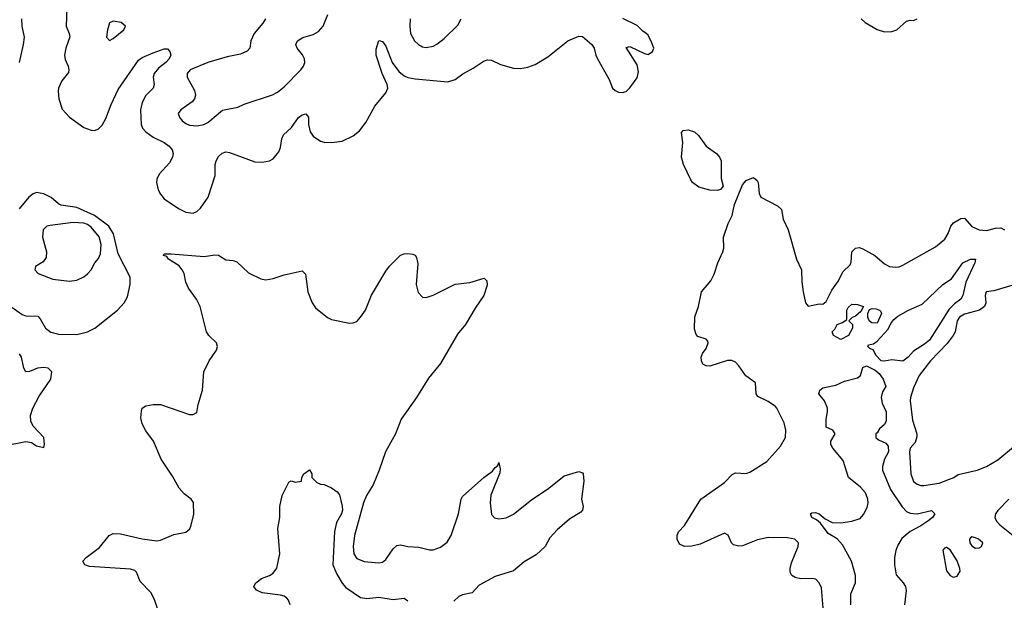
# Model space of a CAD drawing. Header units: inches. Extents: x 1834610 to 2027685, y 642842 to 774116.
# Tile 69 of 256: x 1902817 to 1908228, y 660235 to 663426. Entities that reach past the tile are written whole.
import ezdxf

# ---------------------------------------------------------------- set-up
doc = ezdxf.new("R2010")
doc.units = ezdxf.units.IN
doc.header["$MEASUREMENT"] = 0
doc.layers.add('B9606', color=7, linetype='Continuous')

msp = doc.modelspace()

# ---------------------------------------------------------------- linework, layer by layer
at = {"layer": 'B9606', "color": 5}
for points, elevation in [([(1903075.9, 663490), (1903073, 663390), (1903089.4, 663350), (1903091.5, 663331.5), (1903069.6, 663270), (1903062.2, 663230), (1903066.4, 663206.4), (1903083, 663170), (1903087.7, 663150), (1903085.4, 663134.6), (1903048.9, 663090), (1903030.1, 663050), (1903027.5, 663032.5), (1903032.1, 662990), (1903050, 662934.4), (1903090, 662890.2), (1903170, 662833.2), (1903210, 662817.7), (1903230, 662817.5), (1903250, 662825), (1903270, 662846.3), (1903290, 662883.1), (1903319.6, 662960.4), (1903358.7, 663041.3), (1903470, 663202.8), (1903490, 663217.8), (1903550, 663244.4), (1903610, 663265.3), (1903630, 663266.4), (1903641.7, 663250), (1903646.7, 663230), (1903638.9, 663210), (1903620.2, 663190), (1903579.9, 663160.1), (1903555.8, 663130), (1903550.2, 663110), (1903556.5, 663070), (1903550.3, 663050), (1903510, 663008.6), (1903490.1, 662970), (1903481.5, 662930), (1903485.3, 662850), (1903492, 662830), (1903509.6, 662809.6), (1903550, 662780.9), (1903610.6, 662750.6), (1903638.3, 662730), (1903654.3, 662710), (1903660.2, 662690), (1903656.5, 662670), (1903640.2, 662639.8), (1903583.1, 662576.9), (1903570.4, 662550), (1903568.5, 662530), (1903578.7, 662490), (1903590, 662467.3), (1903610, 662441.6), (1903690, 662387.2), (1903730, 662367.9), (1903770, 662362.8), (1903790, 662371.7), (1903810, 662390.3), (1903853.3, 662450), (1903890.7, 662570), (1903890.8, 662630), (1903896.8, 662650), (1903910, 662672.9), (1903930, 662692.9), (1903950, 662700.3), (1903970, 662695.6), (1904110, 662644.2), (1904150, 662642.4), (1904190, 662650.3), (1904210, 662661.7), (1904241, 662699), (1904250, 662722.8), (1904257.2, 662770), (1904267.6, 662792.4), (1904310, 662833.4), (1904350, 662888.8), (1904370, 662902.6), (1904390, 662908.2), (1904403.7, 662890), (1904404.1, 662850), (1904413.5, 662810), (1904430, 662785.5), (1904470, 662757.6), (1904490, 662752.3), (1904530, 662751.3), (1904590, 662757.8), (1904650, 662787.9), (1904685.2, 662814.8), (1904719.9, 662860.1), (1904767.9, 662950), (1904830, 663022.9), (1904839.6, 663050), (1904837.1, 663070), (1904809.6, 663129.6), (1904776.8, 663230), (1904775.7, 663264.3), (1904790, 663310.6), (1904810, 663306.4), (1904830, 663280.4), (1904864.8, 663190), (1904901.2, 663141.2), (1904930, 663117.5), (1904950, 663108.4), (1904990, 663099.8), (1905170, 663084), (1905210, 663096.5), (1905252.1, 663127.9), (1905310, 663158.8), (1905370, 663200.3), (1905390, 663205.7), (1905410, 663203.7), (1905459.7, 663179.7), (1905530, 663159.5), (1905570, 663156.5), (1905610, 663164.4), (1905650, 663180.2), (1905719.1, 663220.9), (1905830, 663310.3), (1905890, 663334.4), (1905910, 663333), (1905961, 663290), (1905974.8, 663270), (1905983, 663230), (1905991.8, 663210), (1906056.5, 663096.5), (1906075, 663050), (1906090, 663035.6), (1906108, 663028), (1906130, 663024.7), (1906150, 663031.8), (1906170, 663051.2), (1906210, 663106.4), (1906218.2, 663138.2), (1906210, 663178.3), (1906150, 663272), (1906170, 663277.6), (1906250, 663239.6), (1906270, 663234.7), (1906295.5, 663250), (1906301.3, 663270), (1906290, 663301.7), (1906270, 663340.4), (1906260.4, 663350), (1906241.6, 663361.7), (1906210, 663393.1), (1906131.5, 663431.5)], 320), ([(1904167.3, 663430), (1904153.9, 663406.1), (1904104.6, 663350), (1904087.2, 663310), (1904081.3, 663270), (1904067, 663253), (1904030, 663236.1), (1903957.7, 663222.3), (1903850, 663190.6), (1903754.4, 663150), (1903738, 663130), (1903736.9, 663110), (1903776.7, 663036.7), (1903782.3, 663010), (1903777, 662990), (1903765.3, 662974.7), (1903701.6, 662930), (1903688.5, 662910), (1903694.4, 662890), (1903710.4, 662870), (1903730, 662855.3), (1903750, 662846.7), (1903790, 662843.2), (1903829, 662850), (1903850, 662861.1), (1903931.3, 662928.7), (1904015.7, 662944.3), (1904050, 662961.3), (1904206.8, 663013.2), (1904233.3, 663026.7), (1904270, 663057), (1904361.3, 663150), (1904375.8, 663170), (1904383.5, 663190), (1904382, 663210), (1904371.7, 663231.7), (1904341.6, 663270), (1904334.5, 663290), (1904343.7, 663310), (1904372.3, 663327.8), (1904430, 663344.9), (1904459, 663361), (1904485.4, 663390), (1904510, 663454.9)], 340), ([(1902815.8, 663190), (1902838.3, 663290), (1902843.5, 663330), (1902830.6, 663390.6), (1902828.1, 663430)], 320), ([(1904963.5, 663430), (1904960.8, 663390), (1904965.2, 663350), (1904987.4, 663310), (1905009.3, 663289.3), (1905030, 663276.9), (1905050, 663272.8), (1905090, 663279.6), (1905110, 663291.5), (1905150, 663323.1), (1905225, 663395), (1905242.7, 663430)], 340), ([(1907441.4, 663430), (1907464.1, 663410), (1907530, 663371.1), (1907570, 663359), (1907610, 663361.3), (1907638, 663370), (1907690, 663418.4), (1907710, 663423.7), (1907730, 663421.1), (1907749.3, 663430)], 320), ([(1907232.6, 660192.6), (1907223.1, 660303.1), (1907211, 660331), (1907192.3, 660350), (1907174.8, 660354.7), (1907110, 660352.9), (1907079, 660359), (1907061.3, 660370), (1907052, 660390), (1907051.6, 660410), (1907059.3, 660440.7), (1907095.1, 660530), (1907097.4, 660550), (1907076.2, 660570), (1907037.5, 660577.5), (1906930, 660580.3), (1906872.7, 660567.3), (1906790, 660534.3), (1906770, 660531.5), (1906740.1, 660540.1), (1906729.7, 660549.7), (1906710, 660593.2), (1906690, 660603.7), (1906556.7, 660543.3), (1906510, 660531.3), (1906470, 660529.6), (1906443.3, 660543.3), (1906429.5, 660570), (1906429.5, 660590), (1906437, 660610), (1906470, 660645.5), (1906560.5, 660790), (1906690, 660881.3), (1906733.1, 660926.9), (1906750, 660934.6), (1906810, 660932.4), (1906830, 660939.2), (1906922.3, 660997.7), (1906999, 661081), (1907026.5, 661130), (1907026.7, 661170), (1907017.7, 661210), (1906978.1, 661290), (1906970, 661300.6), (1906930, 661327.4), (1906874.5, 661354.5), (1906864.4, 661370), (1906860.8, 661430), (1906808.4, 661468.3), (1906770, 661523.8), (1906750, 661543.5), (1906730, 661552.9), (1906707.5, 661552.5), (1906610, 661521.3), (1906590, 661522.9), (1906571.9, 661531.9), (1906563.7, 661550), (1906562, 661570), (1906569.6, 661590.4), (1906590, 661618), (1906601.2, 661650), (1906599.3, 661659.3), (1906589.1, 661669.1), (1906544.5, 661684.5), (1906535.1, 661695.1), (1906525.6, 661725.6), (1906528, 661792), (1906547.3, 661850), (1906564.5, 661930), (1906615.1, 661990), (1906632.9, 662027.1), (1906653.1, 662090), (1906681.4, 662150), (1906687.4, 662170), (1906684.1, 662230), (1906710, 662305.5), (1906733.3, 662350), (1906745.1, 662410), (1906790, 662518), (1906810, 662541), (1906850, 662558), (1906870, 662542), (1906876, 662530), (1906881, 662470), (1906891, 662450), (1906982, 662402), (1907003.1, 662383.1), (1907012.7, 662330), (1907040.3, 662270), (1907085.7, 662110), (1907112.9, 662050), (1907115.1, 661984.9), (1907123.2, 661930), (1907136.1, 661870), (1907150, 661850.3), (1907210, 661864.6), (1907230, 661862.3), (1907250, 661876.9), (1907281, 661939), (1907316.1, 661990), (1907340.3, 662039.7), (1907381.4, 662078.6), (1907386.7, 662093.3), (1907389.8, 662150.2), (1907410, 662170.4), (1907430, 662173.4), (1907450, 662166.7), (1907517.3, 662130), (1907570, 662083), (1907598, 662070), (1907630, 662064.9), (1907650, 662067), (1907670, 662075.8), (1907850, 662176.5), (1907901, 662219), (1907919.8, 662250), (1907934, 662290), (1907949.8, 662310), (1907990, 662332.7), (1908010, 662334), (1908048.9, 662288.9), (1908090, 662270.3), (1908130, 662266.7), (1908179.8, 662280.2), (1908210, 662281.7), (1908230, 662270.2)], 280), ([(1902730, 661876.5), (1902830, 661805.9), (1902850, 661797.8), (1902915.6, 661795.6), (1902930, 661782), (1902958, 661730), (1902988.1, 661708.1), (1903030, 661697.5), (1903130, 661694.7), (1903190, 661709.6), (1903230, 661729.5), (1903354.8, 661830), (1903391.6, 661870), (1903410, 661902.8), (1903424.8, 661970), (1903423.5, 662010), (1903358.9, 662138.9), (1903331.8, 662248.2), (1903306.4, 662290), (1903228.7, 662350), (1903130, 662393.6), (1903045.4, 662405.4), (1903030, 662412.7), (1902990, 662448.1), (1902950, 662469.3), (1902910, 662475.3), (1902890, 662468.1), (1902867.3, 662450), (1902813.2, 662386.8)], 320), ([(1903574.8, 660190), (1903558.3, 660238.3), (1903537.5, 660277.5), (1903478.7, 660338.7), (1903458.3, 660390), (1903450, 660398.3), (1903425.5, 660405.5), (1903200.1, 660420.1), (1903174, 660430), (1903164, 660450), (1903182.7, 660470), (1903256.1, 660523.9), (1903308.5, 660591.5), (1903330, 660601.6), (1903370, 660600.3), (1903490, 660572.4), (1903570, 660561.5), (1903590, 660564.7), (1903664, 660596), (1903730, 660608.4), (1903751.8, 660628.2), (1903757.5, 660642.5), (1903773.4, 660706.6), (1903772.3, 660772.2), (1903759.3, 660790), (1903720, 660820), (1903693, 660850), (1903656.4, 660916.4), (1903595.1, 661010), (1903552.6, 661110), (1903510, 661165.6), (1903490, 661203.7), (1903483.3, 661236.7), (1903485.4, 661274.6), (1903490, 661291.3), (1903510, 661302.8), (1903549.7, 661310.4), (1903589.8, 661310.2), (1903750, 661255.3), (1903770, 661254.9), (1903790, 661266.8), (1903797.8, 661310), (1903821.8, 661390), (1903829.1, 661490), (1903858.7, 661550), (1903898.7, 661610), (1903904.5, 661630), (1903899, 661650), (1903856.1, 661690), (1903843.4, 661710), (1903808, 661850), (1903788.9, 661890), (1903745, 661950), (1903730, 661983.6), (1903719.9, 662030), (1903710.4, 662050.4), (1903692.7, 662072.7), (1903634.5, 662110), (1903624.7, 662124.7), (1903608, 662130), (1903610, 662138), (1903650, 662138.5), (1903830, 662123.5), (1903890, 662133.5), (1903910, 662131.5), (1903950, 662105.3), (1903990, 662102.6), (1904010, 662094.9), (1904075.1, 662035.1), (1904142.2, 662002.2), (1904170, 661996.8), (1904210, 662002.8), (1904270, 662023.8), (1904370, 662046), (1904387.1, 662027.1), (1904401.3, 661930), (1904423.8, 661870), (1904442, 661842), (1904509.1, 661789.1), (1904530, 661778), (1904630, 661758), (1904650, 661759.1), (1904670, 661766.8), (1904689.6, 661790.4), (1904717, 661830), (1904750, 661910.8), (1904830, 662044), (1904850, 662070.6), (1904910, 662130.7), (1904930, 662138.8), (1904950, 662141), (1904976.8, 662136.8), (1904990.6, 662130.6), (1904998, 662118), (1905004.1, 662084.1), (1904995.2, 661970), (1905006.7, 661926.7), (1905030, 661900.5), (1905050, 661899.3), (1905090, 661912.2), (1905210, 661972.4), (1905290, 661980.7), (1905370, 662004.7), (1905384.7, 661990), (1905386.4, 661966.4), (1905368, 661910), (1905320, 661840), (1905266.7, 661750), (1905223.4, 661696.7), (1905130, 661535.3), (1905064.2, 661455.8), (1904998.1, 661350), (1904913.6, 661230), (1904881.5, 661150), (1904827.3, 661050), (1904793.3, 660950), (1904758.9, 660870), (1904722.5, 660810), (1904705.5, 660770), (1904656.8, 660590), (1904649.5, 660529.5), (1904653.5, 660490), (1904670, 660464.4), (1904710, 660448.4), (1904790, 660440.8), (1904810, 660444), (1904830, 660458.7), (1904870, 660517.1), (1904890, 660535.5), (1904910, 660539.5), (1904950.2, 660530.2), (1905010, 660526.8), (1905070, 660511.1), (1905090, 660512.1), (1905130, 660527.1), (1905165.7, 660554.3), (1905187.7, 660590), (1905228.1, 660710), (1905242.4, 660790), (1905250, 660804.4), (1905367.4, 660910), (1905415.5, 660944.5), (1905430, 660964.9), (1905444.1, 660975.9), (1905450, 660991.3), (1905457.4, 660957.4), (1905454.9, 660934.9), (1905406.9, 660813.1), (1905402.7, 660770), (1905410, 660706), (1905427.1, 660687.1), (1905450, 660682.4), (1905490, 660688.2), (1905530, 660708.3), (1905630, 660787.2), (1905724.7, 660850), (1905810, 660918), (1905890, 660942), (1905910, 660936), (1905914, 660930), (1905917.1, 660890), (1905904.2, 660790), (1905913.1, 660750), (1905910.3, 660730), (1905900.9, 660719.1), (1905839.4, 660680.6), (1905770, 660622.4), (1905730, 660577), (1905704.2, 660530), (1905655.8, 660484.2), (1905590, 660445.1), (1905530, 660396.5), (1905430, 660364.7), (1905342.9, 660317.1), (1905304.4, 660275.6), (1905250, 660264.1), (1905230, 660254.6), (1905203.5, 660230)], 280), ([(1908274.3, 661965.7), (1908170, 661935.3), (1908129.2, 661930.8), (1908123.2, 661910), (1908126.4, 661870), (1908118.6, 661850), (1908091.5, 661828.6), (1908010, 661807.3), (1907981.3, 661790), (1907968.5, 661770), (1907958, 661710), (1907946.8, 661690), (1907913.3, 661646.7), (1907822.4, 661550), (1907759.6, 661470), (1907730, 661403.1), (1907712.4, 661350), (1907711.5, 661330), (1907723.8, 661223.8), (1907747.1, 661150), (1907747.7, 661132.2), (1907738, 661102), (1907710.4, 661070), (1907706.7, 661050), (1907714.6, 660930), (1907730, 660888.4), (1907750, 660872.2), (1907770, 660865.7), (1907786.1, 660866.1), (1907870, 660877.5), (1907950, 660909.2), (1907974, 660926), (1908079.6, 660950), (1908131, 660970), (1908192.7, 661007.3), (1908290, 661086.7)], 280), ([(1902730, 661083.9), (1902850, 661108.2), (1902881.6, 661101.6), (1902910, 661084), (1902950, 661074), (1902954, 661090), (1902949, 661130), (1902891, 661191), (1902878.8, 661218.8), (1902875.6, 661250), (1902888.2, 661290), (1902923.2, 661356.8), (1902988.7, 661450), (1902993.1, 661490), (1902973.6, 661510), (1902950, 661514), (1902914, 661510), (1902870, 661491.6), (1902850, 661491.1), (1902839.4, 661510), (1902826.9, 661570), (1902816.4, 661590)], 320), ([(1907384.7, 660210), (1907385.2, 660270), (1907411, 660330), (1907409.9, 660370), (1907389.2, 660450), (1907339.1, 660539.1), (1907310, 660573.1), (1907261, 660601.1), (1907218.9, 660658.9), (1907196.6, 660676.6), (1907169.6, 660690), (1907162.7, 660710), (1907170, 660715.5), (1907190, 660717.4), (1907210, 660710.2), (1907243, 660683), (1907282.7, 660662.7), (1907330, 660660.1), (1907390.3, 660669.7), (1907435.2, 660684.8), (1907454.5, 660705.5), (1907475.2, 660744.8), (1907480.6, 660770), (1907479, 660790), (1907465.2, 660825.2), (1907437.1, 660857.1), (1907372.6, 660910), (1907342.6, 661002.6), (1907285.2, 661070), (1907274, 661090), (1907275.3, 661110), (1907298, 661150), (1907286, 661170), (1907250, 661186), (1907249, 661230), (1907257, 661270), (1907256.2, 661290), (1907239.6, 661330), (1907209.4, 661370), (1907215.1, 661390), (1907230, 661402.6), (1907303, 661417), (1907350, 661439.7), (1907422, 661458), (1907437.6, 661470), (1907450, 661514), (1907470, 661522.8), (1907518.8, 661498.8), (1907540.6, 661480.6), (1907562.4, 661450), (1907577.3, 661410), (1907559.5, 661380.5), (1907551.6, 661350), (1907557.8, 661317.8), (1907578.7, 661270), (1907578.8, 661221.2), (1907570, 661201.2), (1907543.1, 661176.9), (1907530, 661155.3), (1907522, 661150), (1907522, 661130), (1907536, 661116), (1907577.5, 661097.5), (1907590, 661082), (1907591.5, 661050), (1907569, 661011), (1907559.3, 660970), (1907559.3, 660950), (1907602.7, 660842.7), (1907667.5, 660747.5), (1907690, 660723.5), (1907710, 660714.3), (1907750, 660710.2), (1907827.5, 660727.5), (1907846.8, 660710), (1907833, 660690), (1907808.5, 660670), (1907770, 660643.4), (1907710, 660613.5), (1907665.7, 660574.3), (1907643, 660537), (1907632.3, 660507.7), (1907625, 660470), (1907624.5, 660430), (1907633.9, 660373.9), (1907672.9, 660330), (1907684.9, 660310), (1907689, 660289), (1907680.2, 660210)], 260), ([(1904303.4, 660210), (1904294.5, 660234.6), (1904285.5, 660245.5), (1904270, 660256.5), (1904250, 660263), (1904150, 660276.2), (1904119, 660290), (1904104, 660310), (1904115.3, 660330), (1904145.4, 660354.6), (1904190, 660370.7), (1904210, 660382.8), (1904230, 660412), (1904247, 660490), (1904235.1, 660630), (1904246, 660690), (1904246, 660750), (1904259, 660810), (1904296.4, 660883.6), (1904308, 660892), (1904330, 660884.7), (1904366, 660890), (1904368, 660910), (1904378, 660930), (1904409.2, 660950.8), (1904422, 660930), (1904422, 660910), (1904450, 660882), (1904470, 660872), (1904491.1, 660871.1), (1904530, 660852), (1904562, 660830), (1904574.8, 660814.8), (1904590, 660752), (1904590.2, 660730), (1904585.3, 660710), (1904558, 660662), (1904547.1, 660612.9), (1904537.6, 660430), (1904559, 660379), (1904589.6, 660329.6), (1904610, 660305.5), (1904690, 660249.2), (1904725, 660245), (1904790.9, 660250.9), (1904870, 660239.3), (1904930, 660246), (1904950.8, 660230.8)], 260), ([(1908254, 660790), (1908192.7, 660727.3), (1908179.3, 660710), (1908175.8, 660690), (1908184.9, 660670), (1908203.2, 660650), (1908277.5, 660590)], 280)]:
    msp.add_lwpolyline(points, dxfattribs=dict(at, elevation=elevation))
for points, elevation in [([(1903330, 663417.2), (1903310, 663408), (1903299.3, 663370), (1903294.8, 663330), (1903310, 663311), (1903330, 663322), (1903389.2, 663370), (1903399, 663390), (1903375.3, 663410)], 340), ([(1906650, 662486.6), (1906610, 662488.9), (1906550, 662505.1), (1906514.2, 662530), (1906504.8, 662544.8), (1906464.7, 662630), (1906453.6, 662670), (1906461.8, 662750), (1906453.6, 662806.4), (1906463.7, 662816.3), (1906490, 662820.1), (1906525.7, 662810), (1906546.7, 662790), (1906590.2, 662730), (1906647.2, 662690), (1906662.7, 662670), (1906671.3, 662650), (1906672.8, 662552.8), (1906682.4, 662510), (1906668.5, 662491.5)], 280), ([(1903110, 662310.9), (1902985.2, 662294.8), (1902965.5, 662290), (1902946, 662270), (1902942.2, 662230), (1902963.6, 662150), (1902962, 662118), (1902945.7, 662094.3), (1902904, 662070), (1902900.7, 662050), (1902918, 662030), (1902998.8, 661998.8), (1903090, 661988.8), (1903130, 661994.4), (1903170, 662012.4), (1903190, 662028.2), (1903208.8, 662051.2), (1903229.8, 662090), (1903250, 662113.2), (1903260.6, 662139.4), (1903265, 662190), (1903252.8, 662232.8), (1903210, 662285.6), (1903190, 662299.6), (1903170, 662306.6)], 340), ([(1907670, 661549.5), (1907610, 661556.7), (1907570, 661548.5), (1907550.8, 661550.8), (1907522.6, 661582.6), (1907510, 661609), (1907490, 661618), (1907478, 661630), (1907482, 661638), (1907510, 661644.7), (1907530, 661658), (1907590, 661724), (1907604.6, 661755.4), (1907621.6, 661778.4), (1907642.9, 661797.1), (1907701.7, 661830), (1907777.7, 661862.3), (1907890, 661970.1), (1907938.2, 662001.8), (1907999.8, 662090), (1908042.7, 662110), (1908070.2, 662110.2), (1908067.1, 662090), (1908016.6, 661983.4), (1908000.2, 661910), (1907988.9, 661890), (1907955.1, 661864.9), (1907925.3, 661834.7), (1907816.3, 661663.7), (1907790, 661641.5), (1907730, 661603.8), (1907700.1, 661570)], 260), ([(1907330, 661668), (1907289, 661690), (1907282, 661710), (1907296, 661724), (1907310, 661750.8), (1907339.3, 661760.7), (1907362, 661778), (1907362.7, 661830), (1907370, 661844.7), (1907390, 661862.8), (1907421, 661861), (1907454, 661850), (1907438.8, 661821.2), (1907410, 661795.3), (1907391.6, 661788.4), (1907374, 661770), (1907394, 661750), (1907394, 661730), (1907371.3, 661690)], 260), ([(1907530, 661758), (1907500.4, 661760.4), (1907486, 661770), (1907478, 661790), (1907478, 661810), (1907487.3, 661832.7), (1907502, 661838), (1907524, 661836), (1907542, 661830), (1907550, 661822), (1907554, 661810)], 260), ([(1908050, 660583), (1908042.4, 660577.6), (1908037, 660570), (1908039.6, 660550), (1908050, 660534.4), (1908070, 660521.3), (1908090, 660522.4), (1908102.7, 660530), (1908109.4, 660550), (1908087.3, 660570), (1908070, 660578.7)], 280), ([(1907910, 660525.1), (1907899.1, 660520.9), (1907890.6, 660509.4), (1907910, 660396), (1907930, 660370.6), (1907943.7, 660363.7), (1907950, 660361.6), (1907970, 660368), (1907984.9, 660395.1), (1907984.4, 660410), (1907970, 660452), (1907930, 660512.8)], 280)]:
    msp.add_lwpolyline(points, close=True, dxfattribs=dict(at, elevation=elevation))

doc.saveas('drawing.dxf')
